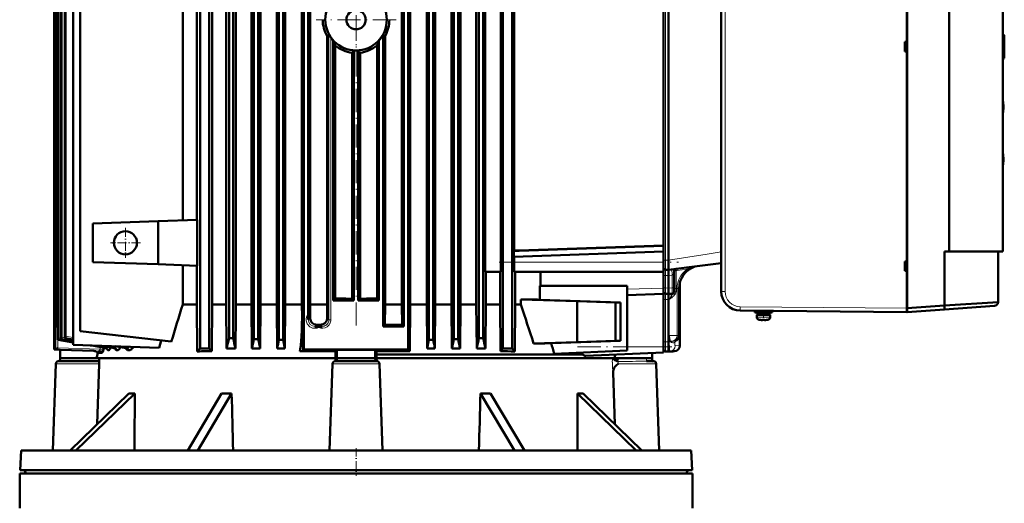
# Model space of a CAD drawing. Extents: x -2065 to 2446, y -2260 to 958.
# Tile 62 of 63: x 1661 to 2173, y 416 to 668. Entities that reach past the tile are written whole.
import ezdxf

# ---------------------------------------------------------------- set-up
doc = ezdxf.new("R2010")
doc.units = 0
doc.linetypes.add('DASHDOT', pattern=[18.5, 12, -3, 0.5, -3])

msp = doc.modelspace()

# ---------------------------------------------------------------- linework, layer by layer
at = {"color": 7, "lineweight": 18}
for p, q in [((1680.02, 667.66), (1680.02, 811.29)), ((1680.04, 667.66), (1680.04, 811.29)), ((1681, 497.13), (1681, 811.35)), ((1781.83, 812.66), (1781.83, 519.52)), ((1794.96, 812.66), (1794.96, 517.54)), ((1808.06, 519.52), (1808.06, 812.66)), ((2028.16, 780.91), (2028.16, 526.42)), ((1997.15, 542.7), (1997.15, 702.62)), ((1680.02, 521.66), (1680.02, 667.66)), ((1680.04, 521.66), (1680.04, 667.66)), ((1822.04, 659.87), (1822.04, 511.69)), ((1823.01, 658.4), (1823.01, 521.66)), ((2172.67, 658.66), (2173.17, 658.66)), ((2173.25, 659.66), (2173.25, 659.57)), ((2172.95, 648.66), (2173.17, 648.66)), ((2173.25, 647.84), (2173.25, 647.76)), ((2018.92, 545.84), (1998.67, 542.65)), ((2026.17, 546.99), (2018.92, 545.84)), ((1918.36, 541.66), (1996.17, 541.66)), ((1997.15, 542.7), (1996.17, 542.7)), ((1997.15, 542.7), (1998.67, 542.66)), ((2008.47, 537.9), (2003.23, 537.25)), ((1997.15, 534.7), (1996.17, 534.7)), ((1997.15, 534.7), (1997.15, 528.2)), ((1997.15, 534.7), (1998.67, 534.66)), ((2000.7, 534.9), (1998.67, 534.65)), ((2001.04, 535.07), (2000.7, 534.9)), ((2000.7, 528.22), (2000.7, 534.9)), ((2002.65, 537.13), (2002.65, 527.98)), ((1996.17, 528.16), (1977.17, 527.5)), ((1996.17, 528.2), (1997.15, 528.2)), ((1998.67, 528.16), (1997.15, 528.2)), ((1998.67, 528.16), (2000.7, 528.22)), ((2001.67, 528.22), (2000.7, 528.22)), ((2001.67, 527.98), (2002.65, 527.98)), ((2003.22, 527.98), (2002.65, 527.98)), ((2002.65, 527.98), (2002.65, 526.22)), ((2003.22, 503.5), (2003.22, 527.98)), ((2004.3, 527.98), (2003.22, 527.98)), ((1999.94, 523.34), (2000.19, 522.96)), ((2001.67, 526.22), (2002.65, 526.22)), ((2026.17, 526.42), (2028.16, 526.42)), ((1680.02, 511.7), (1680.02, 521.66)), ((1680.04, 496.17), (1680.04, 521.66)), ((1781.82, 519.52), (1781.83, 519.52)), ((1781.83, 518.91), (1781.83, 519.52)), ((1808.06, 519.52), (1807.94, 519.52)), ((1823.01, 521.66), (1823.01, 511.69)), ((1996.17, 522.2), (1997.15, 522.2)), ((1997.15, 522.2), (1998.67, 522.16)), ((1997.15, 500.2), (1997.15, 522.2)), ((1998.67, 522.16), (1999.11, 522.18)), ((2036.09, 518.42), (2122.67, 517.66)), ((1808.24, 500.51), (1808.1, 512.89)), ((1811.31, 511.7), (1812.23, 512.63)), ((1822.04, 511.69), (1821.14, 512.59)), ((2045.62, 513.03), (2044.67, 513.03)), ((2048.17, 513.03), (2045.62, 513.03)), ((2050.72, 513.03), (2048.17, 513.03)), ((2051.67, 513.03), (2050.72, 513.03)), ((1679.42, 507.2), (1679.75, 507.2)), ((1680.02, 511.7), (1680.02, 511.7)), ((1810.26, 511.31), (1810.28, 511.17)), ((1814.8, 508.2), (1815.69, 509.08)), ((1818.54, 508.2), (1817.66, 509.08)), ((1822.04, 511.69), (1823.01, 511.69)), ((1822.43, 509.48), (1822.48, 509.59)), ((2046.3, 511.79), (2045.6, 511.79)), ((2048.17, 511.79), (2046.3, 511.79)), ((2050.05, 511.79), (2048.17, 511.79)), ((2050.74, 511.79), (2050.05, 511.79)), ((1682.57, 501.99), (1681.23, 502.22)), ((1684.68, 502.3), (1682.85, 502.6)), ((1689.08, 501.38), (1684.8, 502.08)), ((1689.08, 501.41), (1684.84, 502.09)), ((1689.08, 502.42), (1685.02, 503.06)), ((1999.11, 503.5), (1999.11, 500.17)), ((2003.22, 503.5), (1999.11, 503.5)), ((2004.3, 503.5), (2003.22, 503.5)), ((1702.98, 496.36), (1681, 497.13)), ((1685.26, 500.51), (1681.11, 501.23)), ((1685.31, 500.52), (1681.13, 501.23)), ((1686.85, 500.9), (1682.68, 501.61)), ((1689.08, 500.57), (1682.71, 501.61)), ((1689.08, 499.85), (1685.26, 500.51)), ((1689.08, 499.89), (1685.31, 500.52)), ((1689.08, 500.53), (1686.85, 500.9)), ((1699.56, 498.07), (1697.88, 498.36)), ((1705.28, 497.1), (1699.56, 498.07)), ((1709.81, 497.1), (1703.34, 498.17)), ((1705.22, 497.11), (1705.28, 497.1)), ((1705.56, 497.1), (1705.28, 497.1)), ((1706.61, 497.52), (1706.68, 497.61)), ((1709.69, 497.11), (1709.81, 497.1)), ((1710.28, 497.1), (1709.81, 497.1)), ((1715.86, 497.1), (1710.76, 497.91)), ((1716.64, 497.1), (1715.7, 497.24)), ((1808.3, 495.39), (1808.24, 500.51)), ((1996.17, 497.66), (1977.17, 497.66)), ((1996.17, 500.2), (1997.15, 500.2)), ((1997.15, 500.2), (1998.67, 500.16)), ((1999.11, 500.17), (1998.67, 500.16)), ((1999.11, 500.17), (1999.85, 500.17)), ((1999.74, 500.32), (1999.79, 500.25)), ((1999.95, 500.52), (2000.02, 500.45)), ((2000.59, 500.52), (1999.95, 500.52)), ((2000.59, 500.52), (2000.02, 500.45)), ((2000.09, 500.46), (2000.02, 500.45)), ((2000.7, 500.52), (2000.09, 500.46)), ((2000.59, 500.52), (2000.7, 500.52)), ((2002, 500.17), (2002.02, 500.17)), ((2002.03, 500.42), (2002.02, 500.32)), ((2002.02, 500.32), (2002.02, 500.17)), ((2004.67, 498.24), (2002.2, 498.18)), ((1701.94, 495.4), (1680.03, 496.16)), ((1699.69, 495.45), (1699.96, 495.45)), ((1699.96, 495.45), (1700.7, 495.43)), ((1700.7, 495.43), (1701.94, 495.4)), ((1702.98, 496.36), (1704.78, 496.13)), ((1702.55, 488.72), (1680, 488.72)), ((1824, 488.72), (1848.35, 488.72)), ((1969.5, 489.58), (1969.5, 489.73)), ((1972.47, 491.23), (1972.46, 491.66)), ((1972.5, 488.72), (1992.35, 488.72)), ((1987.29, 491.47), (1987.29, 491.46)), ((1987.29, 491.46), (1987.29, 491.46)), ((1987.35, 490.09), (1987.34, 490.09)), ((1664.27, 431.77), (1987.03, 431.77)), ((1987.03, 431.77), (1999.4, 431.77)), ((1999.4, 431.77), (2008.07, 431.77))]:
    msp.add_line(p, q, dxfattribs=at)
at = {"color": 7, "lineweight": 50}
for p, q in [((1680.02, 511.7), (1680.02, 811.29)), ((1681.01, 811.16), (1681.01, 667.66)), ((1681.23, 811.13), (1681.23, 667.66)), ((1682.54, 810.98), (1682.54, 667.66)), ((1682.85, 810.94), (1682.85, 667.66)), ((1684.61, 810.75), (1684.61, 667.66)), ((1685.02, 810.7), (1685.02, 667.66)), ((1689.08, 498.66), (1689.08, 812.66)), ((1755.02, 496.66), (1755.02, 812.66)), ((1759.77, 496.66), (1759.77, 812.66)), ((1761.27, 519.52), (1761.27, 812.66)), ((1768.65, 519.52), (1768.65, 812.66)), ((1770.07, 810.7), (1770.07, 667.66)), ((1772.27, 810.75), (1772.27, 667.66)), ((1773.61, 519.52), (1773.61, 812.66)), ((1781.82, 812.66), (1781.82, 519.52)), ((1783.07, 810.94), (1783.07, 667.66)), ((1785.27, 810.98), (1785.27, 667.66)), ((1786.46, 519.52), (1786.46, 812.66)), ((1794.91, 812.66), (1794.91, 519.52)), ((1796.07, 811.13), (1796.07, 667.66)), ((1798.27, 811.16), (1798.27, 667.66)), ((1799.36, 519.52), (1799.36, 812.66)), ((1807.94, 519.52), (1807.94, 812.66)), ((1809.07, 811.28), (1809.07, 521.66)), ((1811.27, 811.3), (1811.27, 521.66)), ((1812.28, 519.52), (1812.28, 812.66)), ((1860.06, 519.52), (1860.06, 812.66)), ((1861.07, 811.3), (1861.07, 667.66)), ((1863.27, 811.28), (1863.27, 667.66)), ((1864.31, 519.52), (1864.31, 812.66)), ((1872.99, 519.52), (1872.99, 812.66)), ((1874.07, 811.16), (1874.07, 667.66)), ((1876.27, 811.13), (1876.27, 667.66)), ((1877.4, 519.52), (1877.4, 812.66)), ((1885.88, 519.52), (1885.88, 812.66)), ((1887.07, 810.98), (1887.07, 667.66)), ((1889.27, 810.94), (1889.27, 667.66)), ((1890.52, 519.52), (1890.52, 812.66)), ((1898.74, 519.52), (1898.74, 812.66)), ((1900.07, 810.75), (1900.07, 667.66)), ((1902.27, 810.7), (1902.27, 667.66)), ((1912.57, 496.66), (1912.57, 812.66)), ((1917.32, 496.66), (1917.32, 812.66)), ((1692.67, 805.53), (1692.67, 505.66)), ((2122.67, 517.66), (2122.67, 789.67)), ((2122.67, 517.66), (2122.67, 789.67)), ((2122.97, 789.65), (2122.97, 517.68)), ((2122.97, 789.65), (2122.97, 517.68)), ((2026.17, 780.91), (2026.17, 526.42)), ((1746.02, 770.03), (1746.02, 563.3)), ((1753.31, 769.77), (1753.31, 563.55)), ((2122.67, 765.29), (2122.67, 656.16)), ((2144.77, 760.16), (2144.77, 547.16)), ((2144.77, 760.16), (2144.77, 547.16)), ((2172.67, 760.16), (2172.67, 547.16)), ((2172.67, 760.16), (2172.67, 547.16)), ((2172.67, 652.79), (2172.67, 747.66)), ((1679.35, 733.8), (1679.35, 521.66)), ((1679.42, 736.85), (1679.42, 521.66)), ((1679.17, 728.6), (1679.17, 521.66)), ((1679.17, 728.56), (1679.17, 496.16)), ((2172.67, 721.66), (2172.67, 585.66)), ((2172.67, 585.66), (2172.67, 721.66)), ((2172.67, 721.66), (2172.67, 652.79)), ((1903.4, 708.66), (1903.4, 536.66)), ((1911.54, 708.66), (1911.54, 536.66)), ((1996.17, 542.7), (1996.17, 702.62)), ((1998.67, 542.66), (1998.67, 702.66)), ((1918.36, 547.6), (1918.36, 697.79)), ((1996.17, 550.25), (1996.17, 695.08)), ((1681.01, 667.66), (1681.01, 502.25)), ((1681.23, 667.66), (1681.23, 502.22)), ((1682.54, 667.66), (1682.54, 502.64)), ((1682.85, 667.66), (1682.85, 502.6)), ((1684.61, 667.66), (1684.61, 503.12)), ((1685.02, 667.66), (1685.02, 503.06)), ((1770.07, 667.66), (1770.07, 521.66)), ((1772.27, 667.66), (1772.27, 521.66)), ((1783.07, 667.66), (1783.07, 521.66)), ((1785.27, 667.66), (1785.27, 521.66)), ((1796.07, 667.66), (1796.07, 501.26)), ((1798.27, 667.66), (1798.27, 501.2)), ((1861.07, 667.66), (1861.07, 521.66)), ((1863.27, 667.66), (1863.27, 521.66)), ((1874.07, 667.66), (1874.07, 501.2)), ((1876.27, 667.66), (1876.27, 501.26)), ((1887.07, 667.66), (1887.07, 501.57)), ((1889.27, 667.66), (1889.27, 501.65)), ((1900.07, 667.66), (1900.07, 502.04)), ((1902.27, 502.12), (1902.27, 667.66)), ((1821.09, 659.13), (1822.04, 659.87)), ((1821.09, 519.52), (1821.09, 659.13)), ((1824.27, 656.83), (1824.27, 521.66)), ((1848.07, 521.66), (1848.07, 656.83)), ((1851.26, 659.13), (1850.27, 659.9)), ((1850.27, 659.9), (1850.27, 521.66)), ((1851.26, 522.64), (1851.26, 659.13)), ((2121.67, 656.16), (2121.67, 651.17)), ((2122.67, 656.16), (2121.67, 656.16)), ((2121.67, 655.66), (2122.67, 655.71)), ((2122.67, 656.16), (2122.67, 655.91)), ((2172.67, 659.66), (2173.29, 659.66)), ((2173.17, 659.63), (2173.17, 659.64)), ((2173.17, 658.66), (2173.17, 659.1)), ((2173.17, 658.66), (2173.17, 648.66)), ((2173.25, 659.66), (2173.29, 659.66)), ((2173.29, 659.66), (2173.35, 659.66)), ((2173.35, 659.66), (2173.35, 647.76)), ((2173.35, 659.66), (2173.35, 647.76)), ((2173.35, 659.66), (2173.35, 647.76)), ((2173.35, 659.66), (2173.35, 647.76)), ((2173.35, 659.66), (2173.35, 647.76)), ((2173.35, 659.66), (2173.35, 647.76)), ((2173.35, 659.66), (2173.35, 647.76)), ((2173.35, 659.66), (2173.35, 647.76)), ((2173.35, 659.43), (2173.35, 648.03)), ((1825.24, 654.24), (1825.24, 522.63)), ((1835.07, 521.66), (1835.07, 651.61)), ((1837.27, 521.66), (1837.27, 651.61)), ((1847.1, 654.24), (1847.1, 522.63)), ((2121.67, 651.66), (2122.67, 651.62)), ((2122.67, 651.16), (2121.67, 651.17)), ((2122.67, 651.41), (2122.67, 651.16)), ((2122.67, 651.16), (2122.67, 542.04)), ((1834.11, 650.5), (1834.11, 522.62)), ((1838.23, 650.5), (1838.23, 522.62)), ((2172.97, 649.6), (2172.67, 649.6)), ((2172.97, 649.6), (2172.67, 649.6)), ((2172.67, 625.49), (2172.67, 646.41)), ((2172.67, 646.41), (2172.67, 625.49)), ((2172.86, 647.66), (2173.14, 647.66)), ((2173.07, 647.71), (2173.07, 647.69)), ((2173.19, 647.66), (2173.14, 647.66)), ((2173.17, 648.26), (2173.17, 648.66)), ((2173.17, 648.18), (2173.17, 648.26)), ((2173.25, 647.66), (2173.19, 647.66)), ((2173.25, 647.76), (2173.22, 647.76)), ((2173.25, 647.76), (2173.35, 647.76)), ((2173.25, 647.76), (2173.35, 647.76)), ((2172.97, 622.3), (2172.67, 622.3)), ((2172.97, 622.3), (2172.67, 622.3)), ((2172.67, 598.19), (2172.67, 619.11)), ((2172.67, 619.11), (2172.67, 598.19)), ((2172.67, 595), (2172.97, 595)), ((2172.67, 595), (2172.97, 595)), ((2172.67, 559.66), (2172.67, 591.81)), ((2172.67, 591.81), (2172.67, 585.66)), ((2172.67, 585.66), (2172.67, 575.46)), ((2172.67, 585.66), (2172.67, 575.46)), ((2172.67, 575.46), (2172.67, 585.66)), ((2172.67, 559.81), (2172.67, 575.46)), ((1733.17, 562.85), (1753.46, 563.56)), ((1753.46, 539.77), (1753.46, 563.56)), ((1733.17, 562.85), (1699.17, 561.66)), ((1699.17, 541.66), (1699.17, 561.66)), ((1733.17, 540.48), (1733.17, 562.85)), ((2172.67, 559.81), (2172.67, 559.11)), ((2172.67, 558.16), (2172.67, 559.66)), ((2172.67, 559.11), (2172.67, 558.81)), ((2172.67, 547.16), (2172.67, 558.16)), ((1921.11, 547.63), (1996.17, 550.25)), ((1996.17, 550.16), (1921.11, 547.54)), ((1996.17, 550.16), (1996.17, 550.25)), ((1996.17, 547.16), (1996.17, 550.16)), ((1918.27, 547.51), (1918.36, 547.6)), ((1918.27, 544.44), (1918.27, 547.51)), ((1996.17, 547.16), (1918.27, 544.44)), ((1918.36, 541.66), (1918.36, 544.45)), ((1921.11, 547.63), (1921.11, 547.54)), ((1996.17, 541.66), (1996.17, 547.16)), ((2142.27, 547.16), (2142.27, 519.03)), ((2142.27, 547.16), (2142.27, 519.03)), ((2144.77, 547.16), (2142.27, 547.16)), ((2144.77, 547.16), (2142.27, 547.16)), ((2144.77, 547.16), (2172.67, 547.16)), ((2172.67, 547.16), (2144.77, 547.16)), ((2170.17, 547.16), (2170.17, 520.85)), ((2170.17, 547.16), (2170.17, 520.85)), ((2170.17, 547.16), (2170.17, 520.85)), ((1733.17, 540.48), (1699.17, 541.66)), ((1753.46, 539.77), (1733.17, 540.48)), ((1746.02, 540.03), (1746.02, 519.52)), ((1753.31, 539.77), (1753.31, 519.52)), ((1996.17, 538.7), (1996.17, 542.7)), ((1996.17, 536.66), (1996.17, 541.66)), ((1996.17, 538.7), (1996.17, 537.33)), ((1998.67, 542.65), (1998.67, 542.66)), ((1998.67, 537.66), (1998.67, 542.65)), ((2009.55, 539), (1998.67, 537.66)), ((2008.5, 537.92), (2008.47, 537.9)), ((2026.17, 541.04), (2009.55, 539)), ((2122.67, 542.04), (2121.67, 542.03)), ((2121.67, 542.03), (2121.67, 537.04)), ((2121.67, 541.58), (2122.67, 541.62)), ((2122.67, 542.04), (2122.67, 541.81)), ((1911.54, 536.66), (1903.4, 536.66)), ((1903.69, 536.66), (1903.69, 519.52)), ((1911.07, 536.66), (1911.07, 519.52)), ((1996.17, 536.66), (1918.53, 536.66)), ((1919.04, 536.66), (1919.04, 519.52)), ((1932.21, 536.66), (1932.21, 529.23)), ((1996.17, 537.33), (1996.17, 537.29)), ((1996.17, 537.29), (1996.17, 534.7)), ((1996.17, 528.16), (1996.17, 536.66)), ((1996.17, 528.2), (1996.17, 534.7)), ((1997.15, 537.7), (1998.67, 537.66)), ((1998.67, 537.66), (1998.67, 537)), ((1998.67, 537), (1998.67, 534.66)), ((1998.67, 534.66), (1998.67, 534.65)), ((1998.67, 534.65), (1998.67, 528.16)), ((2001.67, 537.15), (2001.67, 528.22)), ((2001.84, 537.69), (2001.84, 537.7)), ((2121.67, 537.54), (2122.67, 537.49)), ((2122.67, 537.04), (2121.67, 537.04)), ((2122.67, 537.29), (2122.67, 537.04)), ((2122.67, 537.04), (2122.67, 517.66)), ((1931.79, 529.23), (1977.17, 529.23)), ((1931.79, 522.09), (1931.79, 529.23)), ((1977.17, 529.23), (1977.17, 495.6)), ((1996.17, 526.2), (1996.17, 528.2)), ((1996.17, 525.16), (1996.17, 528.16)), ((1998.67, 528.16), (1998.67, 525.16)), ((2001.67, 528.22), (2001.67, 526.22)), ((2004.3, 503.5), (2004.3, 527.98)), ((2004.67, 498.24), (2004.67, 530.97)), ((1824.27, 521.66), (1825.24, 522.63)), ((1835.07, 521.66), (1834.11, 522.62)), ((1837.27, 521.66), (1838.23, 522.62)), ((1848.07, 521.66), (1847.1, 522.63)), ((1851.26, 519.52), (1851.26, 522.64)), ((1996.17, 525.16), (1977.17, 524.5)), ((1996.17, 526.2), (1996.17, 522.2)), ((1996.17, 525.16), (1996.17, 497.66)), ((1997.15, 525.2), (1998.67, 525.16)), ((2000.7, 525.22), (1998.67, 525.16)), ((1998.67, 525.16), (1998.67, 522.16)), ((1679.35, 521.67), (1679.17, 521.66)), ((1679.35, 521.66), (1679.17, 521.66)), ((1679.42, 521.66), (1679.42, 507.2)), ((1746.02, 519.52), (1753.31, 519.52)), ((1753.31, 519.52), (1753.55, 495.19)), ((1761.27, 519.52), (1761.06, 495.38)), ((1761.27, 519.52), (1768.65, 519.52)), ((1768.85, 496.72), (1768.65, 519.52)), ((1770.07, 521.66), (1770.07, 502.12)), ((1772.27, 521.66), (1772.27, 502.04)), ((1773.56, 514.37), (1773.61, 519.52)), ((1774.09, 519.52), (1773.61, 519.52)), ((1781.82, 519.52), (1774.09, 519.52)), ((1781.82, 519.52), (1781.83, 518.91)), ((1782.01, 496.72), (1781.83, 518.91)), ((1783.07, 521.66), (1783.07, 501.65)), ((1785.27, 521.66), (1785.27, 501.57)), ((1786.28, 496.72), (1786.46, 519.52)), ((1786.46, 519.52), (1794.91, 519.52)), ((1795.13, 496.72), (1794.96, 517.54)), ((1799.18, 496.72), (1799.36, 519.52)), ((1799.36, 519.52), (1807.94, 519.52)), ((1809.07, 521.66), (1809.07, 496.16)), ((1811.27, 521.66), (1811.27, 514.57)), ((1812.28, 519.52), (1812.23, 512.63)), ((1812.28, 519.52), (1821.09, 519.52)), ((1821.09, 519.52), (1821.14, 512.59)), ((1824.99, 521.66), (1824.27, 521.66)), ((1824.99, 521.66), (1830.58, 521.66)), ((1830.58, 521.66), (1835.07, 521.66)), ((1837.27, 521.66), (1848.07, 521.66)), ((1850.27, 521.66), (1850.27, 508.16)), ((1851.18, 509.07), (1851.26, 519.52)), ((1851.26, 519.52), (1860.06, 519.52)), ((1860.14, 509.1), (1860.06, 519.52)), ((1861.07, 521.66), (1861.07, 508.16)), ((1863.27, 521.66), (1863.27, 496.16)), ((1864.12, 495.31), (1864.31, 519.52)), ((1864.31, 519.52), (1872.99, 519.52)), ((1873.16, 496.72), (1872.99, 519.52)), ((1877.22, 496.72), (1877.4, 519.52)), ((1877.4, 519.52), (1885.88, 519.52)), ((1886.06, 496.72), (1885.88, 519.52)), ((1890.33, 496.72), (1890.52, 519.52)), ((1890.52, 519.52), (1898.74, 519.52)), ((1898.74, 519.52), (1898.93, 496.72)), ((1903.49, 496.72), (1903.69, 519.52)), ((1903.69, 519.52), (1911.07, 519.52)), ((1911.07, 519.52), (1911.29, 495.38)), ((1918.8, 495.19), (1919.04, 519.52)), ((1919.04, 519.52), (1921.95, 519.52)), ((1921.95, 522.24), (1921.95, 519.52)), ((1951.17, 521.24), (1921.95, 522.24)), ((1973.77, 520.66), (1931.79, 522.09)), ((1971.17, 520.66), (1951.17, 521.35)), ((1951.17, 521.24), (1951.17, 521.35)), ((1951.17, 500.09), (1951.17, 521.24)), ((1971.17, 520.66), (1973.77, 520.66)), ((1971.17, 500.66), (1971.17, 520.66)), ((1973.77, 500.66), (1973.77, 520.66)), ((1996.17, 522.2), (1996.17, 500.2)), ((1998.67, 500.16), (1998.67, 522.16)), ((2122.67, 517.66), (2122.67, 516.25)), ((2122.97, 517.66), (2122.67, 517.66)), ((2122.97, 517.66), (2122.67, 517.66)), ((2122.67, 516.16), (2122.67, 517.66)), ((2122.67, 516.16), (2122.67, 517.66)), ((2122.97, 517.68), (2142.27, 519.03)), ((2122.97, 517.68), (2142.27, 519.03)), ((2122.97, 517.68), (2122.97, 516.27)), ((2122.97, 517.68), (2122.97, 516.27)), ((2122.97, 516.31), (2122.97, 517.64)), ((2142.27, 519.03), (2170.17, 520.85)), ((2142.27, 519.03), (2170.17, 520.85)), ((2142.27, 517.03), (2168.31, 518.85)), ((2142.27, 517.03), (2168.31, 518.85)), ((1773.42, 496.72), (1773.56, 514.37)), ((1808.05, 516.12), (1808.06, 515.1)), ((2036.09, 516.42), (2122.67, 515.66)), ((2043.67, 515.46), (2043.67, 516.26)), ((2048.17, 516.26), (2043.67, 516.26)), ((2048.17, 515.46), (2043.67, 515.46)), ((2048.17, 514.16), (2044.67, 514.16)), ((2044.67, 514.16), (2044.67, 513.03)), ((2048.17, 515.36), (2045.02, 515.36)), ((2045.02, 514.26), (2045.02, 515.36)), ((2048.17, 514.26), (2045.02, 514.26)), ((2046.17, 516.33), (2046.17, 516.26)), ((2046.17, 515.46), (2046.17, 515.36)), ((2046.17, 514.26), (2046.17, 514.16)), ((2052.67, 516.26), (2048.17, 516.26)), ((2052.67, 515.46), (2048.17, 515.46)), ((2051.32, 515.36), (2048.17, 515.36)), ((2051.32, 514.26), (2048.17, 514.26)), ((2051.67, 514.16), (2048.17, 514.16)), ((2050.17, 516.3), (2050.17, 516.26)), ((2050.17, 516.3), (2050.17, 516.26)), ((2050.17, 515.46), (2050.17, 515.36)), ((2050.17, 515.46), (2050.17, 515.36)), ((2050.17, 514.26), (2050.17, 514.16)), ((2050.17, 514.26), (2050.17, 514.16)), ((2051.32, 514.26), (2051.32, 515.36)), ((2051.32, 514.26), (2051.32, 515.36)), ((2051.67, 514.16), (2051.67, 513.03)), ((2051.67, 514.16), (2051.67, 513.03)), ((2052.67, 515.46), (2052.67, 516.26)), ((2052.67, 515.46), (2052.67, 516.26)), ((2122.67, 516.25), (2122.67, 515.66)), ((2122.97, 516.16), (2122.67, 516.16)), ((2122.97, 516.16), (2122.67, 516.16)), ((2122.97, 515.68), (2142.27, 517.03)), ((2122.97, 515.68), (2142.27, 517.03)), ((2122.97, 516.27), (2122.97, 515.68)), ((2122.97, 516.27), (2122.97, 515.68)), ((1815.69, 509.08), (1817.66, 509.08)), ((1818.34, 508.19), (1818.54, 508.2)), ((1851.18, 509.07), (1850.27, 508.16)), ((1861.07, 508.16), (1850.27, 508.16)), ((1861.07, 508.16), (1860.14, 509.1)), ((2046.24, 511.62), (2046.25, 511.64)), ((2047.67, 511.64), (2047.67, 511.48)), ((2048.67, 511.64), (2048.67, 511.48)), ((2048.93, 511.46), (2048.84, 511.46)), ((2049.17, 511.48), (2049, 511.47)), ((2050.09, 511.64), (2050.1, 511.62)), ((1684.8, 502.08), (1684.79, 502.08)), ((1689.08, 501.37), (1684.79, 502.08)), ((1684.8, 502.08), (1684.84, 502.09)), ((1740.04, 500.27), (1692.67, 505.66)), ((1772.27, 502.04), (1770.07, 502.12)), ((1900.07, 502.04), (1902.27, 502.12)), ((1681.11, 501.23), (1681.11, 501.23)), ((1681.11, 501.23), (1681.12, 501.23)), ((1689.08, 499.85), (1681.11, 501.23)), ((1681.12, 501.23), (1681.13, 501.23)), ((1682.68, 501.61), (1682.68, 501.61)), ((1682.68, 501.61), (1682.69, 501.61)), ((1689.08, 500.53), (1682.68, 501.61)), ((1682.69, 501.61), (1682.71, 501.61)), ((1733.72, 497.1), (1689.08, 498.66)), ((1709.69, 497.11), (1703.32, 498.17)), ((1704.92, 496.72), (1705.02, 497.14)), ((1715.68, 497.12), (1710.72, 497.91)), ((1715.86, 497.1), (1716.92, 496.96)), ((1716.8, 497.02), (1716.64, 497.1)), ((1716.9, 496.97), (1716.8, 497.02)), ((1716.94, 496.95), (1716.9, 496.97)), ((1734.8, 500.86), (1733.72, 497.1)), ((1783.07, 501.65), (1785.27, 501.57)), ((1797.17, 501.23), (1796.07, 501.26)), ((1798.27, 501.2), (1797.17, 501.23)), ((1799.18, 496.72), (1798.27, 501.2)), ((1873.16, 496.72), (1874.07, 501.2)), ((1874.07, 501.2), (1875.17, 501.23)), ((1875.17, 501.23), (1876.27, 501.26)), ((1888.18, 501.61), (1887.07, 501.57)), ((1889.27, 501.65), (1888.18, 501.61)), ((1951.17, 500.09), (1928.54, 499.31)), ((1973.77, 500.66), (1937.71, 499.44)), ((1971.17, 500.66), (1951.17, 499.98)), ((1951.17, 500.09), (1951.17, 499.98)), ((1971.17, 500.66), (1973.77, 500.66)), ((1996.17, 496.2), (1996.17, 500.2)), ((1996.17, 494.66), (1996.17, 497.66)), ((1998.67, 500.16), (1998.67, 495.16)), ((1679.17, 496.16), (1679.3, 496.16)), ((1679.3, 496.16), (1680.03, 496.16)), ((1682.17, 496.06), (1679.3, 496.16)), ((1680.04, 496.17), (1680.03, 496.16)), ((1699.69, 495.45), (1682.17, 496.06)), ((1682.17, 496.06), (1682.17, 491.66)), ((1701.18, 491.66), (1701.6, 493.61)), ((1701.6, 494.69), (1701.6, 493.61)), ((1701.79, 494.5), (1703.97, 494.46)), ((1704.92, 496.72), (1704.78, 496.13)), ((1707.14, 495.85), (1707.42, 495.85)), ((1711.61, 495.85), (1712.07, 495.85)), ((1753.55, 495.19), (1755.02, 496.66)), ((1755.02, 496.66), (1759.77, 496.66)), ((1758.17, 495.23), (1758.12, 495.31)), ((1758.12, 495.31), (1758.17, 495.31)), ((1758.2, 495.31), (1758.17, 495.23)), ((1758.17, 495.31), (1758.17, 495.23)), ((1758.17, 495.31), (1758.2, 495.31)), ((1761.06, 495.38), (1759.77, 496.66)), ((1768.85, 496.72), (1771.77, 496.72)), ((1771.77, 496.72), (1773.42, 496.72)), ((1782.01, 496.72), (1786.28, 496.72)), ((1795.13, 496.72), (1799.18, 496.72)), ((1809.07, 496.16), (1808.3, 495.39)), ((1863.27, 496.16), (1809.07, 496.16)), ((1826.17, 496.06), (1825.48, 495.37)), ((1825.48, 495.37), (1825.51, 491.66)), ((1826.17, 496.06), (1826.17, 491.66)), ((1846.86, 495.37), (1846.17, 496.06)), ((1846.17, 496.06), (1846.17, 491.66)), ((1846.86, 495.37), (1846.85, 493.61)), ((1846.85, 493.61), (1954.14, 493.61)), ((1846.85, 493.61), (1846.85, 491.66)), ((1863.27, 496.16), (1864.12, 495.31)), ((1873.16, 496.72), (1877.22, 496.72)), ((1886.06, 496.72), (1890.33, 496.72)), ((1898.93, 496.72), (1903.49, 496.72)), ((1911.29, 495.38), (1912.57, 496.66)), ((1917.32, 496.66), (1912.57, 496.66)), ((1918.8, 495.19), (1917.32, 496.66)), ((1939.3, 493.94), (1977.17, 495.6)), ((1955.74, 492.9), (1955.57, 492.89)), ((1996.17, 494.66), (1955.74, 492.9)), ((1970.75, 491.98), (1970.75, 493.55)), ((1970.75, 491.66), (1970.75, 491.98)), ((1990.17, 491.66), (1990.17, 494.4)), ((1997.15, 495.2), (1998.67, 495.16)), ((1999.29, 495.18), (1998.67, 495.16)), ((2000.95, 495.22), (1999.29, 495.18)), ((2001.75, 495.24), (2000.95, 495.22)), ((1680, 488.72), (1678.43, 443.66)), ((1681.5, 490.16), (1682.12, 490.16)), ((1681.5, 490.16), (1700.04, 490.16)), ((1682.12, 490.16), (1682.17, 491.66)), ((1682.17, 491.66), (1701.18, 491.66)), ((1700.04, 490.16), (1702.48, 490.16)), ((1701.18, 491.66), (1771.25, 491.66)), ((1701.56, 457.33), (1702.55, 488.72)), ((1702.48, 490.16), (1702.53, 491.66)), ((1771.25, 491.66), (1825.51, 491.66)), ((1822.43, 443.66), (1824, 488.72)), ((1825.46, 491.66), (1825.41, 490.16)), ((1846.85, 490.16), (1825.5, 490.16)), ((1826.17, 491.66), (1825.51, 491.66)), ((1826.12, 490.16), (1826.18, 491.66)), ((1826.18, 491.66), (1826.17, 491.66)), ((1846.17, 491.66), (1826.18, 491.66)), ((1846.22, 490.16), (1846.17, 491.66)), ((1846.17, 491.66), (1846.84, 491.66)), ((1846.17, 491.66), (1846.17, 491.66)), ((1846.84, 491.66), (1846.85, 491.66)), ((1846.85, 491.66), (1970.7, 491.66)), ((1846.88, 491.66), (1846.93, 490.16)), ((1849.92, 443.66), (1848.35, 488.72)), ((1970.7, 491.66), (1972.33, 491.66)), ((1990.17, 491.66), (1972.33, 491.66)), ((1987.56, 491.66), (1987.29, 491.47)), ((1990.23, 490.16), (1988.73, 490.16)), ((1990.16, 491.18), (1990.2, 490.81)), ((1990.2, 490.81), (1990.23, 490.06)), ((1990.23, 490.16), (1990.23, 490.03)), ((1990.84, 490.16), (1990.82, 490.16)), ((1990.85, 490.16), (1990.85, 490.16)), ((1993.92, 443.66), (1992.35, 488.72)), ((1970.79, 457.33), (1969.94, 484.23)), ((1687.45, 443.66), (1718.04, 473.3)), ((1721.04, 473.3), (1690.45, 443.66)), ((1748.57, 443.66), (1766.24, 473.3)), ((1771.43, 473.3), (1753.77, 443.66)), ((1918.57, 443.66), (1900.91, 473.3)), ((1906.11, 473.3), (1923.77, 443.66)), ((1981.9, 443.66), (1951.31, 473.3)), ((1954.31, 473.3), (1984.9, 443.66)), ((1661.91, 443.66), (1661.37, 433.45)), ((1661.91, 443.66), (1989.11, 443.66)), ((1989.11, 443.66), (2010.44, 443.66)), ((2010.44, 443.66), (2010.97, 433.45)), ((1661.17, 431.66), (1836.17, 431.66)), ((1661.17, 431.66), (1661.17, 413.66)), ((1661.37, 433.45), (1989.58, 433.45)), ((1664.28, 431.66), (1664.27, 431.77)), ((1664.28, 431.66), (1987.03, 431.66)), ((1824.25, 431.66), (1828.14, 431.66)), ((1828.14, 431.66), (1844.21, 431.66)), ((1836.17, 431.66), (2011.17, 431.66)), ((1844.21, 431.66), (1848.1, 431.66)), ((1987.03, 431.66), (2008.07, 431.66)), ((1989.58, 433.45), (2002.16, 433.45)), ((2002.16, 433.45), (2010.97, 433.45)), ((2008.07, 431.66), (2008.07, 431.77)), ((2011.17, 431.66), (2011.17, 413.66))]:
    msp.add_line(p, q, dxfattribs=at)
at = {"color": 7, "linetype": 'DASHDOT', "lineweight": 18}
for p, q in [((1836.17, 688.46), (1836.17, 646.86)), ((1856.97, 667.66), (1815.37, 667.66)), ((1836.17, 508.67), (1836.17, 664.61)), ((1910.57, 541.66), (2003.95, 541.66)), ((2000.46, 497.66), (1949, 497.66))]:
    msp.add_line(p, q, dxfattribs=at)
at = {"color": 7, "linetype": 'DASHDOT', "lineweight": 18, "ltscale": 0.357013}
msp.add_line((2173.07, 660.85), (2173.07, 646.57), dxfattribs=at)
at = {"color": 7, "linetype": 'DASHDOT', "lineweight": 18, "ltscale": 0.020911}
msp.add_line((2172.6, 658.66), (2173.44, 658.66), dxfattribs=at)
at = {"color": 7, "linetype": 'DASHDOT', "lineweight": 18, "ltscale": 0.011841}
msp.add_line((2172.82, 648.66), (2173.3, 648.66), dxfattribs=at)
at = {"color": 7, "linetype": 'DASHDOT', "lineweight": 18, "ltscale": 0.389999}
msp.add_line((1716.17, 559.46), (1716.17, 543.86), dxfattribs=at)
at = {"color": 7, "linetype": 'DASHDOT', "lineweight": 18, "ltscale": 0.390002}
msp.add_line((1723.97, 551.66), (1708.37, 551.66), dxfattribs=at)
at = {"color": 7, "linetype": 'DASHDOT', "lineweight": 18, "ltscale": 0.098895}
msp.add_line((2048.17, 512.7), (2048.17, 516.66), dxfattribs=at)
at = {"color": 7, "linetype": 'DASHDOT', "lineweight": 18, "ltscale": 0.00072937}
msp.add_line((2047.17, 511.46), (2047.17, 511.49), dxfattribs=at)
at = {"color": 7, "linetype": 'DASHDOT', "lineweight": 18, "ltscale": 0.000732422}
msp.add_line((2049.17, 511.49), (2049.17, 511.46), dxfattribs=at)
at = {"color": 7, "linetype": 'DASHDOT', "lineweight": 18, "ltscale": 0.018658}
msp.add_line((1682.18, 488.66), (1681.44, 488.66), dxfattribs=at)
at = {"color": 7, "linetype": 'DASHDOT', "lineweight": 18, "ltscale": 0.360001}
msp.add_line((1836.17, 444.86), (1836.17, 430.46), dxfattribs=at)
at = {"color": 7, "lineweight": 50}
for points in [[(1822.04, 659.87), (1822.04, 659.87), (1822.04, 659.87), (1822.05, 659.86), (1822.08, 659.82), (1822.28, 659.51)], [(2173.25, 659.66), (2173.2, 659.66), (2173.18, 659.65), (2173.18, 659.65), (2173.17, 659.64)], [(2173.17, 659.63), (2173.18, 659.62), (2173.2, 659.59), (2173.25, 659.57)], [(2173.35, 659.43), (2173.34, 659.36), (2173.28, 659.22), (2173.17, 659.1)], [(2173.35, 648.03), (2173.35, 648.08), (2173.3, 648.16), (2173.23, 648.23), (2173.2, 648.25), (2173.17, 648.26)], [(2001.76, 537.59), (2001.93, 537.8), (2002.24, 538.03), (2002.6, 538.15)], [(1815.69, 509.08), (1815.13, 509.13), (1814.59, 509.27), (1814.09, 509.49), (1813.48, 509.9), (1812.97, 510.43), (1812.59, 511.05), (1812.39, 511.55), (1812.27, 512.08), (1812.23, 512.63)], [(1817.66, 509.08), (1818.21, 509.12), (1818.75, 509.25), (1819.26, 509.46), (1819.73, 509.75), (1820.15, 510.11), (1820.61, 510.69), (1820.93, 511.35), (1821.11, 512.06), (1821.14, 512.59)], [(1679.83, 507.55), (1679.95, 508.78), (1680.02, 510.96), (1680.02, 511.7)], [(2047.67, 511.48), (2047.67, 511.48), (2047.67, 511.48), (2047.66, 511.47), (2047.65, 511.47), (2047.61, 511.46), (2047.51, 511.46)], [(2047.51, 511.46), (2047.65, 511.47), (2047.67, 511.47), (2047.67, 511.48), (2047.67, 511.48), (2047.67, 511.48)], [(2048.84, 511.46), (2048.7, 511.47), (2048.68, 511.47), (2048.68, 511.48), (2048.67, 511.48), (2048.67, 511.48)], [(2048.67, 511.48), (2048.67, 511.48), (2048.68, 511.48), (2048.68, 511.47), (2048.7, 511.47), (2048.73, 511.46), (2048.84, 511.46)], [(1681.01, 502.25), (1681.02, 501.66), (1681.06, 501.32), (1681.08, 501.26), (1681.09, 501.24), (1681.1, 501.23), (1681.11, 501.23)], [(1681.23, 502.22), (1681.21, 501.58), (1681.18, 501.34), (1681.15, 501.25), (1681.14, 501.23), (1681.13, 501.23)], [(1682.68, 501.61), (1682.67, 501.61), (1682.65, 501.63), (1682.63, 501.67), (1682.6, 501.79), (1682.55, 502.17), (1682.54, 502.64)], [(1682.71, 501.61), (1682.72, 501.62), (1682.74, 501.64), (1682.76, 501.69), (1682.8, 501.82), (1682.84, 502.18), (1682.85, 502.6)], [(1684.79, 502.08), (1684.78, 502.08), (1684.75, 502.11), (1684.73, 502.16), (1684.68, 502.3), (1684.63, 502.67), (1684.61, 503.12)], [(1684.84, 502.09), (1684.86, 502.09), (1684.88, 502.12), (1684.91, 502.16), (1684.95, 502.29), (1685, 502.64), (1685.02, 503.06)], [(1705.22, 497.11), (1705.79, 496.94), (1706.3, 496.65), (1706.69, 496.28), (1706.85, 496.05)], [(1708.52, 497.31), (1708.19, 496.56), (1708.01, 496.28), (1707.83, 496.07), (1707.62, 495.91), (1707.42, 495.85)], [(1709.69, 497.11), (1710.23, 496.95), (1710.66, 496.7), (1710.94, 496.42), (1711.01, 496.3), (1711.02, 496.3)], [(1713.55, 497.46), (1713.22, 496.75), (1712.98, 496.41), (1712.82, 496.23), (1712.58, 496.03), (1712.35, 495.91), (1712.07, 495.85)], [(1716.57, 496.65), (1716.2, 496.95), (1715.75, 497.11), (1715.68, 497.12)], [(1807.38, 498.06), (1807.14, 496.34), (1806.94, 495.31)], [(1680.04, 496.17), (1680.06, 496.2), (1680.43, 496.57)], [(1704.38, 494.96), (1704.15, 494.57), (1704.04, 494.48), (1703.97, 494.46)], [(1704.38, 494.96), (1704.59, 495.48), (1704.78, 496.13)], [(1706.85, 496.05), (1706.98, 495.9), (1707.14, 495.85)], [(1711.02, 496.3), (1711.19, 496.04), (1711.4, 495.89), (1711.61, 495.85)], [(1716.56, 496.67), (1716.69, 496.39), (1716.87, 496.16), (1717.07, 495.99), (1717.3, 495.89)], [(1717.96, 495.92), (1718.16, 495.86), (1718.38, 495.85), (1718.61, 495.88), (1718.85, 495.95)], [(1806.94, 495.31), (1807.96, 495.35), (1808.23, 495.37), (1808.29, 495.39), (1808.3, 495.39), (1808.3, 495.39)], [(1954.14, 493.61), (1954.38, 493.37), (1954.64, 493.17), (1954.88, 493.04), (1955.13, 492.94), (1955.57, 492.89)], [(1702.55, 489.73), (1702.52, 490.07), (1702.5, 490.13), (1702.49, 490.15), (1702.48, 490.16)], [(1969.71, 491.66), (1969.93, 491.39), (1970.4, 491)], [(1969.94, 484.23), (1969.96, 484.91), (1970.08, 485.57), (1970.3, 486.22), (1970.53, 486.67), (1970.82, 487.11), (1971.2, 487.57), (1971.64, 488), (1972.5, 488.72)], [(1988.73, 490.16), (1988.28, 490.15), (1987.35, 490.09)]]:
    msp.add_lwpolyline(points, dxfattribs=at)
at = {"color": 7, "lineweight": 18}
for points in [[(2173.07, 647.71), (2173.08, 647.73), (2173.13, 647.79), (2173.19, 647.83)], [(2173.14, 647.66), (2173.09, 647.67), (2173.08, 647.67), (2173.07, 647.69)], [(2173.19, 647.83), (2173.25, 647.93), (2173.24, 648.03), (2173.17, 648.18)], [(2173.22, 647.76), (2173.19, 647.77), (2173.18, 647.77), (2173.17, 647.78)], [(1997.15, 537.7), (1997.15, 537.7), (1997.14, 537.72), (1997.14, 538.9), (1997.15, 542.7)], [(2002.41, 538.06), (2002.46, 537.84), (2002.65, 537.13)], [(2003.13, 538.21), (2003.13, 538.21), (2003.13, 538.2), (2003.13, 538.13), (2003.23, 537.25)], [(2008.38, 538.85), (2008.37, 538.85), (2008.37, 538.85), (2008.37, 538.82), (2008.39, 538.63), (2008.47, 537.9)], [(2011.57, 539.15), (2010.3, 538.73), (2009.41, 538.36), (2008.51, 537.92)], [(1997.15, 537.7), (1997.15, 537.7), (1997.14, 537.69), (1997.14, 537.63), (1997.14, 537.07), (1997.15, 534.7)], [(2001.19, 535.27), (2001.11, 535.12), (2001.04, 535.07)], [(2001.67, 537.15), (2001.67, 537.14), (2001.65, 537.12), (2001.61, 536.99), (2001.5, 536.6), (2001.3, 535.71), (2001.25, 535.49), (2001.19, 535.27)], [(2001.67, 537.1), (2001.67, 537.1), (2001.68, 537.11), (2001.68, 537.11), (2001.76, 537.12), (2002.65, 537.13)], [(1997.15, 525.2), (1997.15, 525.21), (1997.14, 525.25), (1997.14, 525.57), (1997.15, 528.2)], [(2000.7, 528.22), (2000.71, 525.51), (2000.7, 525.27), (2000.7, 525.22), (2000.7, 525.22), (2000.7, 525.22)], [(1997.15, 525.2), (1997.15, 525.2), (1997.14, 525.19), (1997.14, 525.13), (1997.14, 524.57), (1997.15, 522.2)], [(1999.11, 522.18), (1999.65, 522.96), (1999.94, 523.34)], [(2000.7, 525.22), (2000.54, 525.16), (2000.4, 525.02), (2000.28, 524.81), (2000.09, 524.25), (2000, 523.81), (1999.94, 523.34)], [(2000.53, 524.39), (2000.24, 523.88), (1999.94, 523.34)], [(2002.1, 524.84), (2001.3, 523.97), (2000.87, 523.53), (2000.43, 523.14), (2000.19, 522.96)], [(2001.4, 525.53), (2001.4, 525.53), (2001.4, 525.52), (2001.45, 525.47), (2002.1, 524.84)], [(1679.96, 508.92), (1679.88, 507.85), (1679.84, 507.46), (1679.78, 507.24), (1679.77, 507.21), (1679.76, 507.2), (1679.75, 507.2)], [(1999.95, 500.52), (1999.83, 500.59), (1999.75, 500.71), (1999.6, 501.13), (1999.38, 502.1), (1999.22, 502.92), (1999.11, 503.5)], [(1999.74, 500.32), (1999.63, 500.51), (1999.58, 500.68), (1999.47, 501.15), (1999.24, 502.57), (1999.11, 503.5)], [(1705.56, 497.1), (1705.95, 497.12), (1706.32, 497.27), (1706.61, 497.52)], [(1710.28, 497.1), (1710.73, 497.09), (1711.17, 497.18), (1711.59, 497.39), (1711.72, 497.48)], [(1718.79, 497.63), (1718.5, 497.42), (1718.19, 497.27), (1717.86, 497.17), (1717.53, 497.11), (1716.86, 497.08), (1716.64, 497.1)], [(1997.15, 495.2), (1997.15, 495.2), (1997.14, 495.22), (1997.14, 496.4), (1997.15, 500.2)], [(1999.11, 500.17), (1999.2, 496.56), (1999.26, 495.36), (1999.28, 495.2), (1999.29, 495.19), (1999.29, 495.18), (1999.29, 495.18), (1999.29, 495.18)], [(2000.35, 499.87), (2000.14, 499.97), (1999.85, 500.17)], [(2002, 500.17), (2001.96, 500), (2001.92, 499.93), (2001.77, 499.8), (2001.55, 499.73), (2001.26, 499.7), (2000.93, 499.72), (2000.64, 499.77), (2000.35, 499.87)], [(2002.27, 500.66), (2002.06, 500.62), (2001.5, 500.57), (2000.7, 500.52)], [(2002.02, 500.17), (2002.06, 498.95), (2002.11, 498.42), (2002.15, 498.26), (2002.17, 498.2), (2002.18, 498.19), (2002.2, 498.18), (2002.2, 498.18)], [(1702.59, 495.68), (1702.74, 495.88), (1702.98, 496.36)], [(1969.94, 484.23), (1969.8, 485.18), (1969.61, 487.04), (1969.57, 487.73)], [(1972.5, 488.72), (1972.48, 489.17), (1972.51, 489.58), (1972.61, 489.98)], [(1987.29, 491.46), (1987.31, 490.5), (1987.34, 490.09)], [(1987.29, 491.46), (1987.32, 490.5), (1987.35, 490.09)]]:
    msp.add_lwpolyline(points, dxfattribs=at)
at = {"color": 7, "lineweight": 50}
for centre, radius in [((1836.17, 667.66), 16), ((1836.17, 667.66), 5), ((1716.17, 551.66), 6)]:
    msp.add_circle(centre, radius, dxfattribs=at)
for centre, radius, start, end in [((1836.08, 667.66), 17.25, 180.0052, 209.638), ((1836.26, 667.66), 17.25, 330.362, 359.9948), ((1841.56, 671.43), 22.67, 211.7367, 215.0855), ((1836.16, 667.67), 16.09, 215.1699, 218.9119), ((1836.16, 667.67), 16.09, 218.9105, 222.3725), ((1864.77, 670.56), 42.76, 198.7388, 202.4372), ((1807.58, 670.56), 42.76, 337.5627, 341.2611), ((1836.19, 667.67), 16.09, 317.6261, 323.8189), ((1836.19, 667.67), 16.09, 323.8188, 331.1055), ((2173.21, 659.43), 0.14, 359.1343, 75.7788), ((1836.17, 667.75), 17.37, 231.0225, 263.1978), ((1776.92, 700.72), 76.11, 318.7094, 319.8178), ((1836.17, 667.69), 16.12, 266.0863, 273.9135), ((1895.42, 700.72), 76.11, 220.182, 221.2904), ((1836.18, 667.75), 17.37, 276.8015, 308.978), ((2155.86, 649.6), 17.12, 0.0037, 10.7451), ((2155.86, 649.6), 17.12, 0.0037, 10.7451), ((2155.86, 649.6), 17.12, 349.2549, 359.9963), ((2155.86, 649.6), 17.12, 349.2549, 359.9963), ((2173.07, 647.81), 0.102, 269.7615, 313.3434), ((2173.07, 647.79), 0.101, 269.8709, 314.1211), ((2173.08, 647.78), 0.0967, 314.363, 359.9756), ((2173.08, 647.8), 0.092, 313.2696, 345.6542), ((2173.14, 647.73), 0.0683, 272.2861, 325.5689), ((2172.59, 648.2), 0.581, 357.9255, 5.6107), ((2173.33, 647.63), 0.216, 115.9722, 137.9562), ((2173.1, 647.76), 0.118, 324.4636, 1.0908), ((2173.13, 648.02), 0.222, 297.2382, 1.2756), ((2173.25, 647.76), 0.1, 269.8863, 359.6253), ((2173.25, 647.77), 0.108, 270.794, 291.7537), ((2173.25, 647.77), 0.109, 270.8528, 291.3432), ((2173.25, 647.76), 0.101, 315.3557, 359.8735), ((2173.24, 647.76), 0.108, 338.1967, 359.2081), ((2173.24, 647.76), 0.108, 338.1968, 359.2081), ((2173.24, 647.76), 0.108, 338.2214, 359.207), ((2173.24, 647.76), 0.108, 338.1969, 359.2081), ((2173.24, 647.76), 0.108, 338.1968, 359.2081), ((2155.86, 622.3), 17.12, 0.0037, 10.7451), ((2155.86, 622.3), 17.12, 0.0037, 10.7451), ((2155.86, 622.3), 17.12, 349.2549, 359.9963), ((2155.86, 622.3), 17.12, 349.2549, 359.9963), ((2155.86, 595), 17.12, 0.0037, 10.734), ((2155.86, 595), 17.12, 0.0037, 10.7451), ((2155.86, 595), 17.12, 349.2549, 359.9963), ((2155.86, 595), 17.12, 349.2549, 359.9963), ((1919.03, 605.39), 57.89, 269.2465, 272.054), ((1918.61, 675.33), 127.72, 269.8885, 271.1217), ((1997.17, 538.7), 1, 180, 268.5), ((2016.3, 527.98), 12, 109.0644, 180), ((2012.71, 538.38), 1, 96.9994, 109.0504), ((2002.67, 537.15), 1, 146.3036, 179.9998), ((1836.16, 5983.59), 5460.97, 269.8855, 269.97854), ((1836.19, 5983.59), 5460.97, 270.02146, 270.11451), ((1997.17, 526.2), 1, 180, 268.5), ((2000.67, 526.22), 1, 271.5, 0), ((2036.17, 526.42), 10, 180, 269.5), ((3655.04, -84.07), 2002.17, 162.45442, 163.03127), ((1742.72, 517.16), 52.25, 0.4122, 2.5803), ((1764.39, 516.61), 43.64, 1.3491, 3.8165), ((1698.59, 514.8), 109.47, 0.6908, 1.4848), ((383.1, 6.4), 1622.14, 17.68982, 18.44053), ((2168.17, 520.85), 2, 274.0003, 0), ((2168.17, 520.85), 2, 274, 360), ((2168.17, 520.85), 2, 274.0003, 0), ((1626.08, 513.4), 181.99, 359.806, 0.5349), ((1956.85, 515.03), 145.58, 180.1808, 181.3081), ((2036.19, 526.48), 10.07, 249.6967, 253.3691), ((2045.97, 513.03), 1.3, 180, 253.3985), ((2050.37, 513.03), 1.3, 286.6016, 0), ((2050.37, 513.03), 1.3, 286.6016, 360), ((2142.25, 517.06), 0.0329, 294.4878, 352.2758), ((1680.42, 507.2), 1, 121.6943, 179.9427), ((1818.73, 696.74), 188.59, 268.8057, 269.3598), ((1839.45, 507.64), 22.83, 178.6721, 180.0883), ((1814.76, 690), 181.84, 270.5881, 271.1287), ((1836.61, 5902.74), 5393.7, 270.15476, 270.24998), ((2048.17, 520.41), 9, 253.3985, 257.6222), ((2048.17, 520.41), 8.99, 257.6508, 263.6103), ((2048.17, 520.41), 8.99, 257.6508, 263.6103), ((2047.59, 514.99), 3.54, 263.2741, 268.679), ((2047.59, 514.99), 3.54, 263.2784, 268.6832), ((2048.17, 521.53), 9.91, 267.107, 272.8907), ((2048.17, 521.52), 9.9, 267.1058, 272.8956), ((2047.66, 511.48), 0.0098, 294.326, 352.3611), ((2048.17, 521.52), 9.9, 269.9993, 272.8942), ((2048.68, 511.48), 0.011, 190.2, 249.4955), ((2048.76, 514.99), 3.54, 271.321, 276.7259), ((2048.17, 520.41), 8.99, 276.3897, 282.3492), ((2048.17, 520.41), 8.99, 276.3891, 282.3499), ((2048.17, 520.41), 8.99, 276.3897, 282.3492), ((2048.17, 520.41), 8.99, 276.3891, 282.3499), ((2048.17, 520.41), 9, 282.3778, 286.6016), ((2048.17, 520.41), 9, 282.3778, 286.6016), ((1360.8, 591.58), 418.94, 346.914, 347.6714), ((2464.45, 648.3), 707.46, 191.93152, 192.37184), ((1688.34, 509.93), 119.65, 355.9403, 357.128), ((1207.9, 648.3), 707.46, 347.62809, 348.06842), ((2311.55, 591.58), 418.94, 192.3286, 193.0859), ((2001.3, 503.5), 3, 288.9135, 360), ((1726.52, 449.92), 65.58, 133.9548, 134.65), ((592.9, -6026.75), 6618, 80.324076, 80.388622), ((1717.4, 498.52), 2.99, 314.5453, 330.3543), ((1716.98, 498.78), 3.49, 330.0706, 339.7477), ((1102.37, 645.76), 695.79, 347.63163, 348.04631), ((3022.61, 756.49), 1263.32, 191.64129, 191.86597), ((577.55, 752.56), 1244.17, 348.13349, 348.34671), ((1734.06, 506.53), 73.81, 353.4053, 356.059), ((3094.8, 752.56), 1244.17, 191.65323, 191.86645), ((649.75, 756.49), 1263.31, 348.13397, 348.35865), ((2569.97, 645.76), 695.79, 191.95363, 192.36831), ((-808.06, -298.41), 2859.34, 16.0879, 16.20249), ((2001.67, 498.24), 3, 271.5207, 360), ((2002.48, 500.22), 0.494, 115.0901, 161.5165), ((1699.58, 492.43), 3.03, 48.3854, 88.0222), ((1699.6, 492.44), 3.01, 43.3006, 48.3521), ((1717.59, 496.9), 1.05, 254.4056, 290.6276), ((1718.05, 497.84), 2.04, 292.872, 314.9868), ((1835.75, -5164.55), 5659.93, 90.10399, 90.29167), ((1836.17, 11932.14), 11436.08, 269.949898, 270.050104), ((1836.56, -5176.69), 5672.07, 89.72152, 89.89586), ((1862.91, -1588.04), 2083.97, 88.46311, 88.66974), ((1958.09, 498.05), 5.95, 216.0703, 228.3237), ((1997.17, 496.2), 1, 180, 268.5), ((1681.5, 488.66), 1.5, 90, 178), ((1689.9, 489.18), 12.66, 357.8825, 2.4589), ((1825.5, 488.66), 1.5, 90, 178), ((1846.85, 488.66), 1.5, 2, 89.999), ((1973.27, 495.1), 5.01, 234.9911, 248.0846), ((1946.11, 526.25), 43.83, 305.2441, 306.9763), ((1973.76, 494.65), 4.81, 240.6901, 256.1879), ((1992.1, 491.39), 1.94, 171.8804, 186.3111), ((1990.85, 488.66), 1.5, 90.0002, 114.2816), ((1990.85, 488.66), 1.5, 2, 90), ((1719.53, 512.24), 38.96, 267.8044, 272.217), ((62453.3, 243.73), 60732.7, 179.7834197, 179.8113825), ((1768.83, 590.15), 116.88, 268.7284, 271.2758), ((102069.39, 3205.99), 100335.18, 181.5606796, 181.5776048), ((-98397.02, 3205.99), 100335.15, 358.4223901, 358.4393215), ((1903.52, 590.15), 116.88, 268.7242, 271.2716), ((-58780.95, 243.73), 60732.69, 0.1886188, 0.2165807), ((1952.81, 512.24), 38.96, 267.783, 272.1956), ((1662.28, 431.66), 2, 3, 63.1359), ((2010.07, 431.66), 2, 116.8664, 177)]:
    msp.add_arc(centre, radius, start, end, dxfattribs=at)
at = {"color": 7, "lineweight": 18}
for centre, radius, start, end in [((2173.21, 647.87), 0.0487, 234.0578, 292.2153), ((2173.18, 647.72), 0.054, 275.0102, 333.448), ((2173.11, 647.76), 0.137, 330.4668, 1.3393), ((2002.66, 537.1), 0.99, 104.7081, 179.7157), ((2003.65, 534.04), 4.2, 98.1459, 107.1332), ((2002.63, 537.86), 0.294, 112.3016, 138.1683), ((2015.22, 527.98), 12, 124.2483, 180.0001), ((2014.23, 528.67), 10.81, 99.8462, 104.2049), ((2003.74, 533.18), 4.1, 97.2028, 105.4644), ((2018.64, 496.47), 32.29, 124.8481, 127.2291), ((2006.42, 520.77), 6.92, 136.5908, 148.49), ((2000.65, 526.22), 2, 316.4275, 359.9987), ((2036.16, 526.42), 8, 179.9985, 269.5014), ((2390.77, 519.45), 582.7, 179.99328, 180.64471), ((1807.77, 512.93), 0.33, 333.7208, 353.4554), ((1814.74, 511.7), 4.5, 140.4788, 185.0907), ((1680.75, 507.2), 0.999, 154.427, 180.0052), ((1625.64, 511.48), 54.38, 357.2991, 359.4353), ((1612.66, 511.7), 67.36, 359.3553, 0.0018), ((1814.81, 511.73), 4.57, 187.0375, 214.5867), ((1814.75, 511.71), 4.51, 214.7553, 294.5063), ((1814.81, 511.7), 3.5, 179.8873, 269.8842), ((1818.5, 511.73), 4.53, 245.5427, 305.7626), ((1818.55, 511.7), 3.5, 269.92, 306.3129), ((1818.55, 511.69), 3.49, 306.3502, 0.0316), ((1818.47, 511.74), 4.56, 306.0231, 330.3095), ((1818.48, 511.7), 4.53, 332.1998, 359.8625), ((2000.22, 503.5), 3, 276.9999, 0.0001), ((2295, 4013.69), 3565.65, 260.36416, 260.48463), ((1725.1, 493.57), 22.3, 171.1184, 172.8109), ((1725.06, 493.58), 22.26, 169.9546, 171.1173), ((2106.23, 2959.45), 2493.98, 260.71401, 260.86475), ((2011.32, 2436.51), 1961.67, 261.20996, 261.33249), ((1710.59, 498.86), 1.79, 309.2851, 319.8416), ((1716.21, 500.47), 3.38, 260.9948, 264.1416), ((1999.21, 498.17), 2.99, 271.6295, 0.1435), ((2003.98, 496.22), 5.9, 133.0896, 135.977), ((2003.77, 496.12), 5.73, 130.8478, 133.9418), ((2000.32, 500.61), 0.641, 214.4022, 222.7325), ((2003.53, 497.38), 4.62, 138.1416, 142.779), ((2002.68, 500.24), 0.68, 168.4556, 185.5141), ((2000.05, 500.47), 1.97, 351.4206, 355.6134), ((2002.58, 500.36), 0.567, 177.3664, 184.7285), ((1701.96, 496.24), 0.84, 268.3531, 318.0382), ((1701.83, 492.49), 2.91, 42.6348, 87.8558), ((1999.93, 490), 30.43, 176.8743, 180.5247), ((2011.28, 490.03), 41.77, 180.6179, 183.1473), ((2007.73, -1314.7), 1806.28, 90.64845, 91.11841), ((2007.8, -3124.47), 3614.61, 90.3243, 90.55781)]:
    msp.add_arc(centre, radius, start, end, dxfattribs=at)
at = {"color": 7, "lineweight": 50}
for centre, major_axis, ratio, start_param, end_param in [((1918.53, 541.66), (0, -5), 0.034921, 4.71239, 6.283185), ((1836.34, 527.19), (-129.34, 4.52), 0.020149, 2.294855, 2.401635), ((2142.13, 519.03), (0.14, -2), 0.069587, 0.000006, 1.56593), ((2142.13, 519.03), (0.14, -2), 0.069587, 0, 1.56593), ((1805.02, 522.75), (0.91, -29.62), 0.098463, 0.879331, 1.22449), ((1715.91, 494.38), (0.5, -2.86), 0.856673, 1.983072, 2.516582), ((1835.36, 494.09), (-134.72, -4.71), 0.020149, 3.848672, 3.947855), ((1836.21, 491.44), (135.46, 0), 0.034899, 2.185159, 2.227131), ((1836.2, 491.44), (135.45, 0), 0.034899, 2.158861, 2.184483)]:
    msp.add_ellipse(centre, major_axis=major_axis, ratio=ratio, start_param=start_param, end_param=end_param, dxfattribs=at)
at = {"color": 7, "lineweight": 18}
for centre, major_axis, ratio, start_param, end_param in [((2000.78, 534.9), (0.37, -2.98), 0.025982, 3.156738, 4.709199), ((1999.19, 522.18), (-0.08, 3), 0.026168, 0, 1.570111), ((2036.1, 518.42), (-0.02, -2), 0.008726, 4.712465, 6.283185), ((1704.78, 494.14), (0, -3), 0.959138, 2.17548, 2.96706), ((1705.06, 494.14), (0, 3), 0.957101, 5.317073, 6.108652), ((1709.32, 494.14), (0, -3), 0.925959, 2.17548, 2.967059), ((1709.8, 494.14), (0, -3), 0.922509, 2.17548, 2.96706), ((2000.78, 499.82), (-0.358, -0.932), 0.431811, 4.02989, 4.818146), ((1702.44, 493.58), (2.93, -0.65), 0.696148, 1.008638, 1.674954)]:
    msp.add_ellipse(centre, major_axis=major_axis, ratio=ratio, start_param=start_param, end_param=end_param, dxfattribs=at)

doc.saveas('drawing.dxf')
